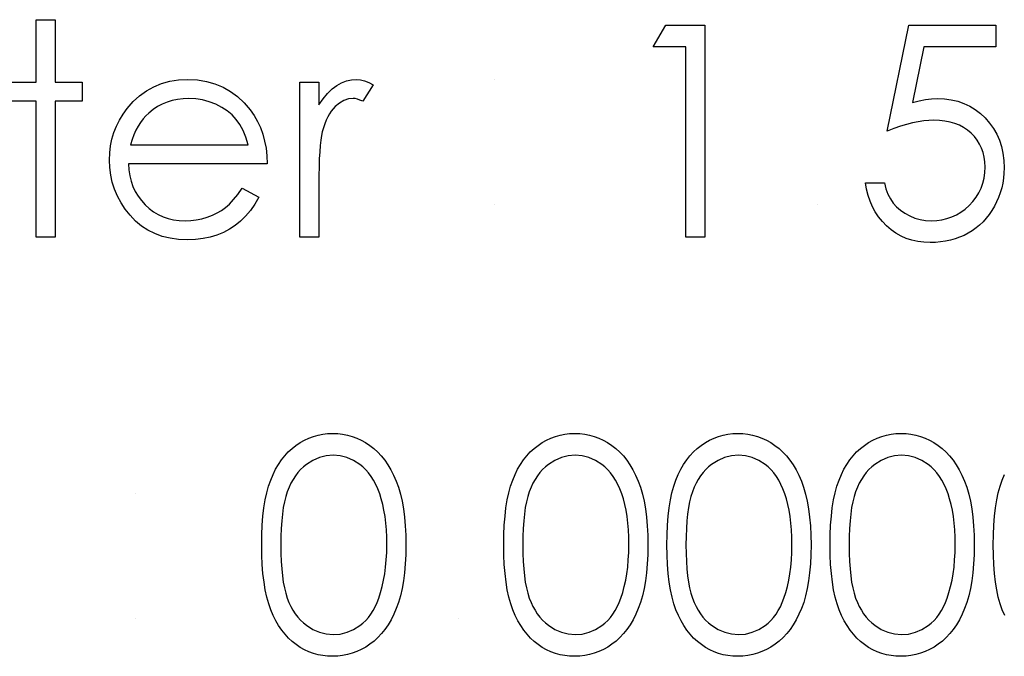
# Model space of a CAD drawing. Header units: inches. Extents: x 220 to 877, y 4 to 174.
# Tile 168 of 256: x 261.053 to 261.693, y 155.786 to 156.2. Entities that reach past the tile are written whole.
import ezdxf

# ---------------------------------------------------------------- set-up
doc = ezdxf.new("R2010")
doc.units = ezdxf.units.IN
doc.header["$LTSCALE"] = 0.5
doc.header["$MEASUREMENT"] = 0
doc.layers.add('SID-M-D', color=42, linetype='Continuous')

msp = doc.modelspace()

# ---------------------------------------------------------------- linework, layer by layer
at = {"layer": 'SID-M-D', "linetype": 'Continuous'}
for p, q in [((261.06351, 156.20007), (261.07588, 156.20007)), ((261.06351, 156.15943), (261.06351, 156.20007)), ((261.07588, 156.20007), (261.07588, 156.15943)), ((261.46453, 156.1824), (261.47262, 156.19653)), ((261.47262, 156.19653), (261.4981, 156.19653)), ((261.4981, 156.19653), (261.4981, 156.05874)), ((261.61646, 156.12764), (261.63059, 156.19653)), ((261.63059, 156.19653), (261.68712, 156.19653)), ((261.68712, 156.19653), (261.68712, 156.1824)), ((261.48573, 156.1824), (261.46453, 156.1824)), ((261.48573, 156.05874), (261.48573, 156.1824)), ((261.64025, 156.1824), (261.63283, 156.14616)), ((261.68712, 156.1824), (261.64025, 156.1824)), ((261.04584, 156.15943), (261.06351, 156.15943)), ((261.07588, 156.15943), (261.09354, 156.15943)), ((261.09354, 156.15943), (261.09354, 156.14707)), ((261.14, 156.15651), (261.14508, 156.15855)), ((261.14508, 156.15855), (261.15046, 156.16004)), ((261.15046, 156.16004), (261.15615, 156.1609)), ((261.15615, 156.1609), (261.16216, 156.1612)), ((261.16216, 156.1612), (261.16835, 156.1609)), ((261.16835, 156.1609), (261.17423, 156.15996)), ((261.17423, 156.15996), (261.17977, 156.15841)), ((261.17977, 156.15841), (261.18499, 156.15626)), ((261.23487, 156.15943), (261.24724, 156.15943)), ((261.23487, 156.05874), (261.23487, 156.15943)), ((261.24724, 156.15943), (261.24724, 156.14461)), ((261.25894, 156.15728), (261.26206, 156.15899)), ((261.26206, 156.15899), (261.26526, 156.16024)), ((261.26526, 156.16024), (261.26849, 156.16095)), ((261.26849, 156.16095), (261.2718, 156.1612)), ((261.2718, 156.1612), (261.27437, 156.16098)), ((261.27437, 156.16098), (261.27702, 156.16035)), ((261.28257, 156.15775), (261.27578, 156.14704)), ((261.27702, 156.16035), (261.27975, 156.15927)), ((261.27975, 156.15927), (261.28257, 156.15775)), ((261.36118, 156.1612), (261.36118, 156.1612)), ((261.13078, 156.15066), (261.13522, 156.15386)), ((261.13522, 156.15386), (261.14, 156.15651)), ((261.18499, 156.15626), (261.18991, 156.15347)), ((261.18991, 156.15347), (261.19449, 156.15005)), ((261.25005, 156.1487), (261.25295, 156.15218)), ((261.25295, 156.15218), (261.2559, 156.15502)), ((261.2559, 156.15502), (261.25894, 156.15728)), ((261.06351, 156.14707), (261.04584, 156.14707)), ((261.06351, 156.05874), (261.06351, 156.14707)), ((261.09354, 156.14707), (261.07588, 156.14707)), ((261.07588, 156.14707), (261.07588, 156.05874)), ((261.1228, 156.14243), (261.12664, 156.14682)), ((261.12664, 156.14682), (261.13078, 156.15066)), ((261.14557, 156.14514), (261.14254, 156.14354)), ((261.14878, 156.14649), (261.14557, 156.14514)), ((261.15206, 156.14751), (261.14878, 156.14649)), ((261.15551, 156.14826), (261.15206, 156.14751)), ((261.1591, 156.1487), (261.15551, 156.14826)), ((261.1628, 156.14884), (261.1591, 156.1487)), ((261.16733, 156.14861), (261.1628, 156.14884)), ((261.17174, 156.1479), (261.16733, 156.14861)), ((261.17608, 156.14674), (261.17174, 156.1479)), ((261.18027, 156.14508), (261.17608, 156.14674)), ((261.18422, 156.14307), (261.18027, 156.14508)), ((261.19449, 156.15005), (261.19877, 156.14602)), ((261.19877, 156.14602), (261.20271, 156.14138)), ((261.24724, 156.14461), (261.25005, 156.1487)), ((261.26074, 156.14585), (261.25792, 156.14354)), ((261.26358, 156.14751), (261.26074, 156.14585)), ((261.2665, 156.1485), (261.26358, 156.14751)), ((261.26946, 156.14884), (261.2665, 156.1485)), ((261.27081, 156.14872), (261.26946, 156.14884)), ((261.27233, 156.14839), (261.27081, 156.14872)), ((261.27398, 156.14781), (261.27233, 156.14839)), ((261.27578, 156.14704), (261.27398, 156.14781)), ((261.63283, 156.14616), (261.63722, 156.14732)), ((261.63722, 156.14732), (261.64138, 156.14817)), ((261.64138, 156.14817), (261.64533, 156.14867)), ((261.64533, 156.14867), (261.64906, 156.14884)), ((261.64906, 156.14884), (261.65367, 156.14864)), ((261.65367, 156.14864), (261.65808, 156.14803)), ((261.65808, 156.14803), (261.66228, 156.14704)), ((261.66228, 156.14704), (261.66628, 156.14566)), ((261.66628, 156.14566), (261.67006, 156.14389)), ((261.11772, 156.13479), (261.1201, 156.13868)), ((261.1201, 156.13868), (261.1228, 156.14243)), ((261.13685, 156.13939), (261.13492, 156.13757)), ((261.13964, 156.1416), (261.13685, 156.13939)), ((261.14254, 156.14354), (261.13964, 156.1416)), ((261.18775, 156.14075), (261.18422, 156.14307)), ((261.1909, 156.13813), (261.18775, 156.14075)), ((261.20271, 156.14138), (261.20525, 156.13777)), ((261.25414, 156.13876), (261.25303, 156.1368)), ((261.2553, 156.14053), (261.25414, 156.13876)), ((261.25657, 156.14213), (261.2553, 156.14053)), ((261.25792, 156.14354), (261.25657, 156.14213)), ((261.67006, 156.14389), (261.67362, 156.14171)), ((261.67362, 156.14171), (261.67699, 156.13915)), ((261.67699, 156.13915), (261.68017, 156.13617)), ((261.11574, 156.13078), (261.11772, 156.13479)), ((261.13144, 156.13329), (261.1299, 156.13084)), ((261.13313, 156.13553), (261.13144, 156.13329)), ((261.13492, 156.13757), (261.13313, 156.13553)), ((261.1936, 156.1352), (261.1909, 156.13813)), ((261.19598, 156.13189), (261.1936, 156.1352)), ((261.20525, 156.13777), (261.20743, 156.13396)), ((261.20743, 156.13396), (261.20931, 156.1299)), ((261.25107, 156.13233), (261.25022, 156.12982)), ((261.25201, 156.13465), (261.25107, 156.13233)), ((261.25303, 156.1368), (261.25201, 156.13465)), ((261.63296, 156.13294), (261.6291, 156.13194)), ((261.63669, 156.13371), (261.63296, 156.13294)), ((261.64022, 156.13426), (261.63669, 156.13371)), ((261.64362, 156.13459), (261.64022, 156.13426)), ((261.64682, 156.1347), (261.64362, 156.13459)), ((261.65052, 156.13456), (261.64682, 156.1347)), ((261.654, 156.13418), (261.65052, 156.13456)), ((261.65731, 156.13352), (261.654, 156.13418)), ((261.66043, 156.1326), (261.65731, 156.13352)), ((261.66336, 156.13139), (261.66043, 156.1326)), ((261.68017, 156.13617), (261.68304, 156.13288)), ((261.68304, 156.13288), (261.68552, 156.1294)), ((261.11284, 156.12236), (261.11411, 156.12664)), ((261.11411, 156.12664), (261.11574, 156.13078)), ((261.12846, 156.12813), (261.12714, 156.12523)), ((261.1299, 156.13084), (261.12846, 156.12813)), ((261.19805, 156.12805), (261.19598, 156.13189)), ((261.19984, 156.12369), (261.19805, 156.12805)), ((261.20931, 156.1299), (261.21083, 156.12565)), ((261.21083, 156.12565), (261.21204, 156.12118)), ((261.24945, 156.12714), (261.24892, 156.12474)), ((261.25022, 156.12982), (261.24945, 156.12714)), ((261.62085, 156.12929), (261.61646, 156.12764)), ((261.62504, 156.13073), (261.62085, 156.12929)), ((261.6291, 156.13194), (261.62504, 156.13073)), ((261.66609, 156.12995), (261.66336, 156.13139)), ((261.66866, 156.12824), (261.66609, 156.12995)), ((261.671, 156.12626), (261.66866, 156.12824)), ((261.67313, 156.12408), (261.671, 156.12626)), ((261.68552, 156.1294), (261.68765, 156.12568)), ((261.68765, 156.12568), (261.68936, 156.12176)), ((261.11193, 156.11797), (261.11284, 156.12236)), ((261.12595, 156.12214), (261.12487, 156.1188)), ((261.12714, 156.12523), (261.12595, 156.12214)), ((261.2013, 156.1188), (261.19984, 156.12369)), ((261.21204, 156.12118), (261.21293, 156.11648)), ((261.24848, 156.12178), (261.24809, 156.11828)), ((261.24892, 156.12474), (261.24848, 156.12178)), ((261.67498, 156.12173), (261.67313, 156.12408)), ((261.67652, 156.11922), (261.67498, 156.12173)), ((261.68936, 156.12176), (261.69071, 156.11759)), ((261.11121, 156.10881), (261.1114, 156.11345)), ((261.1114, 156.11345), (261.11193, 156.11797)), ((261.12487, 156.1188), (261.20131, 156.1188)), ((261.21293, 156.11648), (261.21345, 156.11157)), ((261.24779, 156.11422), (261.24754, 156.10964)), ((261.24809, 156.11828), (261.24779, 156.11422)), ((261.67779, 156.11654), (261.67652, 156.11922)), ((261.67879, 156.11372), (261.67779, 156.11654)), ((261.6795, 156.11074), (261.67879, 156.11372)), ((261.69071, 156.11759), (261.69165, 156.1132)), ((261.69165, 156.1132), (261.69223, 156.10859)), ((261.11143, 156.10387), (261.11121, 156.10881)), ((261.21345, 156.11157), (261.21367, 156.10644)), ((261.24754, 156.10964), (261.24738, 156.1045)), ((261.67992, 156.1076), (261.6795, 156.11074)), ((261.68006, 156.10428), (261.67992, 156.1076)), ((261.69223, 156.10859), (261.69242, 156.10376)), ((261.11204, 156.09904), (261.11143, 156.10387)), ((261.21367, 156.10644), (261.12357, 156.10644)), ((261.12357, 156.10644), (261.12382, 156.10246)), ((261.12382, 156.10246), (261.12438, 156.09865)), ((261.24738, 156.1045), (261.24726, 156.09882)), ((261.67942, 156.09711), (261.67989, 156.10061)), ((261.67989, 156.10061), (261.68006, 156.10428)), ((261.69231, 156.10039), (261.69204, 156.09708)), ((261.69242, 156.10376), (261.69231, 156.10039)), ((261.11309, 156.09437), (261.11204, 156.09904)), ((261.11458, 156.08982), (261.11309, 156.09437)), ((261.12438, 156.09865), (261.12526, 156.09504)), ((261.12526, 156.09504), (261.12647, 156.09161)), ((261.24726, 156.09882), (261.24724, 156.09258)), ((261.60304, 156.08987), (261.60233, 156.09407)), ((261.60233, 156.09407), (261.61469, 156.09407)), ((261.61469, 156.09407), (261.61568, 156.09015)), ((261.67749, 156.09056), (261.67862, 156.09377)), ((261.67862, 156.09377), (261.67942, 156.09711)), ((261.69154, 156.09385), (261.69085, 156.09068)), ((261.69204, 156.09708), (261.69154, 156.09385)), ((261.11645, 156.08538), (261.11458, 156.08982)), ((261.12647, 156.09161), (261.12796, 156.08838)), ((261.12796, 156.08838), (261.12979, 156.08532)), ((261.19457, 156.08648), (261.19739, 156.09054)), ((261.19738, 156.09054), (261.20837, 156.08477)), ((261.24724, 156.09258), (261.24724, 156.05874)), ((261.60404, 156.08587), (261.60304, 156.08987)), ((261.61568, 156.09015), (261.61695, 156.08665)), ((261.67426, 156.08463), (261.67603, 156.08753)), ((261.67603, 156.08753), (261.67749, 156.09056)), ((261.68997, 156.08758), (261.68889, 156.08457)), ((261.69085, 156.09068), (261.68997, 156.08758)), ((261.11874, 156.08107), (261.11645, 156.08538)), ((261.12148, 156.0769), (261.11874, 156.08107)), ((261.12979, 156.08532), (261.13194, 156.08245)), ((261.13194, 156.08245), (261.1344, 156.07974)), ((261.18922, 156.08019), (261.19184, 156.08306)), ((261.19184, 156.08306), (261.19457, 156.08648)), ((261.20837, 156.08477), (261.20567, 156.08016)), ((261.60531, 156.08206), (261.60404, 156.08587)), ((261.60688, 156.07847), (261.60531, 156.08206)), ((261.61695, 156.08665), (261.61853, 156.0835)), ((261.61853, 156.0835), (261.62038, 156.08074)), ((261.66976, 156.07933), (261.67216, 156.0819)), ((261.67216, 156.0819), (261.67426, 156.08463)), ((261.68759, 156.08162), (261.68613, 156.07872)), ((261.68889, 156.08457), (261.68759, 156.08162)), ((261.12462, 156.07287), (261.12148, 156.0769)), ((261.1344, 156.07974), (261.1371, 156.07732)), ((261.1371, 156.07732), (261.13994, 156.07519)), ((261.13994, 156.07519), (261.14295, 156.0734)), ((261.18127, 156.07444), (261.18411, 156.0761)), ((261.18411, 156.0761), (261.1867, 156.07795)), ((261.1867, 156.07795), (261.18922, 156.08019)), ((261.20277, 156.07602), (261.19968, 156.07232)), ((261.20567, 156.08016), (261.20277, 156.07602)), ((261.36118, 156.07994), (261.36118, 156.07994)), ((261.57141, 156.07994), (261.57141, 156.07994)), ((261.60876, 156.07505), (261.60688, 156.07847)), ((261.61091, 156.07185), (261.60876, 156.07505)), ((261.62038, 156.08074), (261.62256, 156.07831)), ((261.62256, 156.07831), (261.62507, 156.07613)), ((261.62507, 156.07613), (261.62791, 156.07417)), ((261.66145, 156.07323), (261.66435, 156.07497)), ((261.66435, 156.07497), (261.66711, 156.07698)), ((261.66711, 156.07698), (261.66976, 156.07933)), ((261.6845, 156.07596), (261.68271, 156.07337)), ((261.68613, 156.07872), (261.6845, 156.07596)), ((261.12813, 156.06914), (261.12462, 156.07287)), ((261.13199, 156.06592), (261.12813, 156.06914)), ((261.14295, 156.0734), (261.14613, 156.07193)), ((261.14613, 156.07193), (261.14944, 156.0708)), ((261.14944, 156.0708), (261.15292, 156.07)), ((261.15292, 156.07), (261.15653, 156.0695)), ((261.15653, 156.0695), (261.16031, 156.06934)), ((261.16031, 156.06934), (261.16401, 156.06948)), ((261.16401, 156.06948), (261.16763, 156.06992)), ((261.16763, 156.06992), (261.17122, 156.07066)), ((261.17122, 156.07066), (261.17475, 156.07168)), ((261.17475, 156.07168), (261.17815, 156.07295)), ((261.17815, 156.07295), (261.18127, 156.07444)), ((261.19636, 156.06912), (261.19286, 156.06633)), ((261.19968, 156.07232), (261.19636, 156.06912)), ((261.61334, 156.06884), (261.61091, 156.07185)), ((261.61607, 156.06603), (261.61334, 156.06884)), ((261.62791, 156.07417), (261.63109, 156.07248)), ((261.63109, 156.07248), (261.63446, 156.0711)), ((261.63446, 156.0711), (261.63793, 156.07014)), ((261.63793, 156.07014), (261.64147, 156.06953)), ((261.64147, 156.06953), (261.64508, 156.06934)), ((261.64508, 156.06934), (261.64862, 156.0695)), ((261.64862, 156.0695), (261.65201, 156.06997)), ((261.65201, 156.06997), (261.6553, 156.07075)), ((261.6553, 156.07075), (261.65844, 156.07185)), ((261.65844, 156.07185), (261.66145, 156.07323)), ((261.67876, 156.06868), (261.67655, 156.06658)), ((261.6808, 156.07094), (261.67876, 156.06868)), ((261.68271, 156.07337), (261.6808, 156.07094)), ((261.13616, 156.06318), (261.13199, 156.06592)), ((261.14063, 156.06095), (261.13616, 156.06318)), ((261.18521, 156.0618), (261.18107, 156.06006)), ((261.18916, 156.0639), (261.18521, 156.0618)), ((261.19286, 156.06633), (261.18916, 156.0639)), ((261.61902, 156.06349), (261.61607, 156.06603)), ((261.62217, 156.06131), (261.61902, 156.06349)), ((261.67175, 156.06288), (261.66912, 156.06128)), ((261.6742, 156.06465), (261.67175, 156.06288)), ((261.67655, 156.06658), (261.6742, 156.06465)), ((261.07588, 156.05874), (261.06351, 156.05874)), ((261.14546, 156.05921), (261.14063, 156.06095)), ((261.1506, 156.05797), (261.14546, 156.05921)), ((261.15606, 156.05722), (261.1506, 156.05797)), ((261.16186, 156.05697), (261.15606, 156.05722)), ((261.16708, 156.05716), (261.16186, 156.05697)), ((261.17202, 156.05774), (261.16708, 156.05716)), ((261.17668, 156.05871), (261.17202, 156.05774)), ((261.18107, 156.06006), (261.17668, 156.05871)), ((261.24724, 156.05874), (261.23487, 156.05874)), ((261.4981, 156.05874), (261.48573, 156.05874)), ((261.62546, 156.05943), (261.62217, 156.06131)), ((261.62891, 156.05791), (261.62546, 156.05943)), ((261.63252, 156.05672), (261.62891, 156.05791)), ((261.6363, 156.0559), (261.63252, 156.05672)), ((261.64025, 156.05537), (261.6363, 156.0559)), ((261.64436, 156.05521), (261.64025, 156.05537)), ((261.64782, 156.05529), (261.64436, 156.05521)), ((261.65118, 156.05559), (261.64782, 156.05529)), ((261.65444, 156.05606), (261.65118, 156.05559)), ((261.65759, 156.05672), (261.65444, 156.05606)), ((261.66062, 156.05758), (261.65759, 156.05672)), ((261.66355, 156.05863), (261.66062, 156.05758)), ((261.66639, 156.05984), (261.66355, 156.05863)), ((261.66912, 156.06128), (261.66639, 156.05984)), ((261.23791, 155.9267), (261.24075, 155.92803)), ((261.24075, 155.92803), (261.2437, 155.92911)), ((261.2437, 155.92911), (261.24671, 155.92996)), ((261.24671, 155.92996), (261.2498, 155.93057)), ((261.2498, 155.93057), (261.25295, 155.93093)), ((261.25295, 155.93093), (261.25621, 155.93104)), ((261.25621, 155.93104), (261.25949, 155.93093)), ((261.25949, 155.93093), (261.26272, 155.93057)), ((261.26272, 155.93057), (261.26584, 155.92996)), ((261.26584, 155.92996), (261.26891, 155.92911)), ((261.26891, 155.92911), (261.27189, 155.92803)), ((261.27189, 155.92803), (261.27479, 155.9267)), ((261.39514, 155.9267), (261.39798, 155.92803)), ((261.39798, 155.92803), (261.40093, 155.92911)), ((261.40093, 155.92911), (261.40394, 155.92996)), ((261.40394, 155.92996), (261.40703, 155.93057)), ((261.40703, 155.93057), (261.41018, 155.93093)), ((261.41018, 155.93093), (261.41344, 155.93104)), ((261.41344, 155.93104), (261.41672, 155.93093)), ((261.41672, 155.93093), (261.41995, 155.93057)), ((261.41995, 155.93057), (261.42307, 155.92996)), ((261.42307, 155.92996), (261.42613, 155.92911)), ((261.42613, 155.92911), (261.42911, 155.92803)), ((261.42911, 155.92803), (261.43201, 155.9267)), ((261.50113, 155.9267), (261.50397, 155.92803)), ((261.50397, 155.92803), (261.50693, 155.92911)), ((261.50693, 155.92911), (261.50994, 155.92996)), ((261.50994, 155.92996), (261.51303, 155.93057)), ((261.51303, 155.93057), (261.51618, 155.93093)), ((261.51618, 155.93093), (261.51943, 155.93104)), ((261.51943, 155.93104), (261.52272, 155.93093)), ((261.52272, 155.93093), (261.52595, 155.93057)), ((261.52595, 155.93057), (261.52907, 155.92996)), ((261.52907, 155.92996), (261.53213, 155.92911)), ((261.53213, 155.92911), (261.53511, 155.92803)), ((261.53511, 155.92803), (261.53801, 155.9267)), ((261.60713, 155.9267), (261.60997, 155.92803)), ((261.60997, 155.92803), (261.61292, 155.92911)), ((261.61292, 155.92911), (261.61593, 155.92996)), ((261.61593, 155.92996), (261.61902, 155.93057)), ((261.61902, 155.93057), (261.62217, 155.93093)), ((261.62217, 155.93093), (261.62543, 155.93104)), ((261.62543, 155.93104), (261.62871, 155.93093)), ((261.62871, 155.93093), (261.63194, 155.93057)), ((261.63194, 155.93057), (261.63506, 155.92996)), ((261.63506, 155.92996), (261.63813, 155.92911)), ((261.63813, 155.92911), (261.64111, 155.92803)), ((261.64111, 155.92803), (261.64401, 155.9267)), ((261.22739, 155.91906), (261.22982, 155.92129)), ((261.22982, 155.92129), (261.23241, 155.92334)), ((261.23241, 155.92334), (261.23512, 155.92513)), ((261.23512, 155.92513), (261.23791, 155.9267)), ((261.27479, 155.9267), (261.27763, 155.92513)), ((261.27763, 155.92513), (261.28036, 155.92331)), ((261.28036, 155.92331), (261.28298, 155.92127)), ((261.28298, 155.92127), (261.2855, 155.91895)), ((261.38462, 155.91906), (261.38705, 155.92129)), ((261.38705, 155.92129), (261.38964, 155.92334)), ((261.38964, 155.92334), (261.39235, 155.92513)), ((261.39235, 155.92513), (261.39514, 155.9267)), ((261.43201, 155.9267), (261.43486, 155.92513)), ((261.43486, 155.92513), (261.43759, 155.92331)), ((261.43759, 155.92331), (261.44021, 155.92127)), ((261.44021, 155.92127), (261.44272, 155.91895)), ((261.49061, 155.91906), (261.49304, 155.92129)), ((261.49304, 155.92129), (261.49564, 155.92334)), ((261.49564, 155.92334), (261.49834, 155.92513)), ((261.49834, 155.92513), (261.50113, 155.9267)), ((261.53801, 155.9267), (261.54085, 155.92513)), ((261.54085, 155.92513), (261.54359, 155.92331)), ((261.54359, 155.92331), (261.54621, 155.92127)), ((261.54621, 155.92127), (261.54872, 155.91895)), ((261.59661, 155.91906), (261.59904, 155.92129)), ((261.59904, 155.92129), (261.60163, 155.92334)), ((261.60163, 155.92334), (261.60434, 155.92513)), ((261.60434, 155.92513), (261.60713, 155.9267)), ((261.64401, 155.9267), (261.64685, 155.92513)), ((261.64685, 155.92513), (261.64958, 155.92331)), ((261.64958, 155.92331), (261.6522, 155.92127)), ((261.6522, 155.92127), (261.65472, 155.91895)), ((261.223, 155.91387), (261.22513, 155.91657)), ((261.22513, 155.91657), (261.22739, 155.91906)), ((261.24762, 155.91541), (261.24335, 155.91351)), ((261.25207, 155.91652), (261.24762, 155.91541)), ((261.25662, 155.9169), (261.25207, 155.91652)), ((261.26112, 155.91652), (261.25662, 155.9169)), ((261.26551, 155.91541), (261.26112, 155.91652)), ((261.26976, 155.91351), (261.26551, 155.91541)), ((261.2855, 155.91895), (261.28784, 155.91641)), ((261.28784, 155.91641), (261.29005, 155.91365)), ((261.38023, 155.91387), (261.38235, 155.91657)), ((261.38235, 155.91657), (261.38462, 155.91906)), ((261.40485, 155.91541), (261.40057, 155.91351)), ((261.4093, 155.91652), (261.40485, 155.91541)), ((261.41385, 155.9169), (261.4093, 155.91652)), ((261.41835, 155.91652), (261.41385, 155.9169)), ((261.42274, 155.91541), (261.41835, 155.91652)), ((261.42699, 155.91351), (261.42274, 155.91541)), ((261.44272, 155.91895), (261.44507, 155.91641)), ((261.44507, 155.91641), (261.44728, 155.91365)), ((261.48623, 155.91387), (261.48835, 155.91657)), ((261.48835, 155.91657), (261.49061, 155.91906)), ((261.51085, 155.91541), (261.50657, 155.91351)), ((261.51529, 155.91652), (261.51085, 155.91541)), ((261.51985, 155.9169), (261.51529, 155.91652)), ((261.52435, 155.91652), (261.51985, 155.9169)), ((261.52873, 155.91541), (261.52435, 155.91652)), ((261.53299, 155.91351), (261.52873, 155.91541)), ((261.54872, 155.91895), (261.55107, 155.91641)), ((261.55107, 155.91641), (261.55327, 155.91365)), ((261.59222, 155.91387), (261.59435, 155.91657)), ((261.59435, 155.91657), (261.59661, 155.91906)), ((261.61684, 155.91541), (261.61257, 155.91351)), ((261.62129, 155.91652), (261.61684, 155.91541)), ((261.62584, 155.9169), (261.62129, 155.91652)), ((261.63034, 155.91652), (261.62584, 155.9169)), ((261.63473, 155.91541), (261.63034, 155.91652)), ((261.63898, 155.91351), (261.63473, 155.91541)), ((261.65472, 155.91895), (261.65706, 155.91641)), ((261.65706, 155.91641), (261.65927, 155.91365)), ((261.21916, 155.90777), (261.22101, 155.91092)), ((261.22101, 155.91092), (261.223, 155.91387)), ((261.23719, 155.90931), (261.23534, 155.90755)), ((261.23918, 155.91089), (261.23719, 155.90931)), ((261.24335, 155.91351), (261.23918, 155.91089)), ((261.27393, 155.91089), (261.26976, 155.91351)), ((261.27592, 155.90929), (261.27393, 155.91089)), ((261.27779, 155.90746), (261.27592, 155.90929)), ((261.29005, 155.91365), (261.29212, 155.91061)), ((261.29212, 155.91061), (261.29405, 155.90735)), ((261.37639, 155.90777), (261.37824, 155.91092)), ((261.37824, 155.91092), (261.38023, 155.91387)), ((261.39442, 155.90931), (261.39257, 155.90755)), ((261.39641, 155.91089), (261.39442, 155.90931)), ((261.40057, 155.91351), (261.39641, 155.91089)), ((261.43116, 155.91089), (261.42699, 155.91351)), ((261.43314, 155.90929), (261.43116, 155.91089)), ((261.43502, 155.90746), (261.43314, 155.90929)), ((261.44728, 155.91365), (261.44935, 155.91061)), ((261.44935, 155.91061), (261.45128, 155.90735)), ((261.48239, 155.90777), (261.48424, 155.91092)), ((261.48424, 155.91092), (261.48623, 155.91387)), ((261.50041, 155.90931), (261.49856, 155.90755)), ((261.5024, 155.91089), (261.50041, 155.90931)), ((261.50657, 155.91351), (261.5024, 155.91089)), ((261.53715, 155.91089), (261.53299, 155.91351)), ((261.53914, 155.90929), (261.53715, 155.91089)), ((261.54102, 155.90746), (261.53914, 155.90929)), ((261.55327, 155.91365), (261.55534, 155.91061)), ((261.55534, 155.91061), (261.55728, 155.90735)), ((261.58839, 155.90777), (261.59023, 155.91092)), ((261.59023, 155.91092), (261.59222, 155.91387)), ((261.60641, 155.90931), (261.60456, 155.90755)), ((261.6084, 155.91089), (261.60641, 155.90931)), ((261.61257, 155.91351), (261.6084, 155.91089)), ((261.64315, 155.91089), (261.63898, 155.91351)), ((261.64514, 155.90929), (261.64315, 155.91089)), ((261.64701, 155.90746), (261.64514, 155.90929)), ((261.65927, 155.91365), (261.66134, 155.91061)), ((261.66134, 155.91061), (261.66327, 155.90735)), ((261.21596, 155.90076), (261.21748, 155.90437)), ((261.21748, 155.90437), (261.21916, 155.90777)), ((261.232, 155.90346), (261.23051, 155.90117)), ((261.2336, 155.90559), (261.232, 155.90346)), ((261.23534, 155.90755), (261.2336, 155.90559)), ((261.27959, 155.90542), (261.27779, 155.90746)), ((261.28124, 155.90316), (261.27959, 155.90542)), ((261.28279, 155.90067), (261.28124, 155.90316)), ((261.29405, 155.90735), (261.29582, 155.90385)), ((261.29582, 155.90385), (261.29748, 155.90009)), ((261.37319, 155.90076), (261.37471, 155.90437)), ((261.37471, 155.90437), (261.37639, 155.90777)), ((261.38923, 155.90346), (261.38774, 155.90117)), ((261.39083, 155.90559), (261.38923, 155.90346)), ((261.39257, 155.90755), (261.39083, 155.90559)), ((261.43682, 155.90542), (261.43502, 155.90746)), ((261.43847, 155.90316), (261.43682, 155.90542)), ((261.44002, 155.90067), (261.43847, 155.90316)), ((261.45128, 155.90735), (261.45305, 155.90385)), ((261.45305, 155.90385), (261.4547, 155.90009)), ((261.47919, 155.90076), (261.48071, 155.90437)), ((261.48071, 155.90437), (261.48239, 155.90777)), ((261.49522, 155.90346), (261.49373, 155.90117)), ((261.49683, 155.90559), (261.49522, 155.90346)), ((261.49856, 155.90755), (261.49683, 155.90559)), ((261.54281, 155.90542), (261.54102, 155.90746)), ((261.54447, 155.90316), (261.54281, 155.90542)), ((261.54601, 155.90067), (261.54447, 155.90316)), ((261.55728, 155.90735), (261.55904, 155.90385)), ((261.55904, 155.90385), (261.5607, 155.90009)), ((261.58518, 155.90076), (261.5867, 155.90437)), ((261.5867, 155.90437), (261.58839, 155.90777)), ((261.60122, 155.90346), (261.59973, 155.90117)), ((261.60282, 155.90559), (261.60122, 155.90346)), ((261.60456, 155.90755), (261.60282, 155.90559)), ((261.64881, 155.90542), (261.64701, 155.90746)), ((261.65047, 155.90316), (261.64881, 155.90542)), ((261.65201, 155.90067), (261.65047, 155.90316)), ((261.66327, 155.90735), (261.66504, 155.90385)), ((261.66504, 155.90385), (261.6667, 155.90009)), ((261.69118, 155.90076), (261.6927, 155.90437)), ((261.21342, 155.89253), (261.21461, 155.89684)), ((261.21461, 155.89684), (261.21596, 155.90076)), ((261.22789, 155.89604), (261.22676, 155.89319)), ((261.22913, 155.89869), (261.22789, 155.89604)), ((261.23051, 155.90117), (261.22913, 155.89869)), ((261.28423, 155.89797), (261.28279, 155.90067)), ((261.28555, 155.89507), (261.28423, 155.89797)), ((261.29748, 155.90009), (261.29894, 155.89606)), ((261.29894, 155.89606), (261.30024, 155.8917)), ((261.37065, 155.89253), (261.37184, 155.89684)), ((261.37184, 155.89684), (261.37319, 155.90076)), ((261.38512, 155.89604), (261.38398, 155.89319)), ((261.38636, 155.89869), (261.38512, 155.89604)), ((261.38774, 155.90117), (261.38636, 155.89869)), ((261.44145, 155.89797), (261.44002, 155.90067)), ((261.44278, 155.89507), (261.44145, 155.89797)), ((261.4547, 155.90009), (261.45617, 155.89606)), ((261.45617, 155.89606), (261.45746, 155.8917)), ((261.47665, 155.89253), (261.47783, 155.89684)), ((261.47783, 155.89684), (261.47919, 155.90076)), ((261.49111, 155.89604), (261.48998, 155.89319)), ((261.49235, 155.89869), (261.49111, 155.89604)), ((261.49373, 155.90117), (261.49235, 155.89869)), ((261.54745, 155.89797), (261.54601, 155.90067)), ((261.54877, 155.89507), (261.54745, 155.89797)), ((261.5607, 155.90009), (261.56216, 155.89606)), ((261.56216, 155.89606), (261.56346, 155.8917)), ((261.58264, 155.89253), (261.58383, 155.89684)), ((261.58383, 155.89684), (261.58518, 155.90076)), ((261.59711, 155.89604), (261.59598, 155.89319)), ((261.59835, 155.89869), (261.59711, 155.89604)), ((261.59973, 155.90117), (261.59835, 155.89869)), ((261.65345, 155.89797), (261.65201, 155.90067)), ((261.65477, 155.89507), (261.65345, 155.89797)), ((261.6667, 155.90009), (261.66816, 155.89606)), ((261.66816, 155.89606), (261.66946, 155.8917)), ((261.68864, 155.89253), (261.68983, 155.89684)), ((261.68983, 155.89684), (261.69118, 155.90076)), ((261.2124, 155.88784), (261.21342, 155.89253)), ((261.22576, 155.8901), (261.22491, 155.88665)), ((261.22676, 155.89319), (261.22576, 155.8901)), ((261.28677, 155.89192), (261.28555, 155.89507)), ((261.28784, 155.88856), (261.28677, 155.89192)), ((261.30024, 155.8917), (261.30131, 155.88701)), ((261.36963, 155.88784), (261.37065, 155.89253)), ((261.38299, 155.8901), (261.38213, 155.88665)), ((261.38398, 155.89319), (261.38299, 155.8901)), ((261.44399, 155.89192), (261.44278, 155.89507)), ((261.44507, 155.88856), (261.44399, 155.89192)), ((261.45746, 155.8917), (261.45854, 155.88701)), ((261.47563, 155.88784), (261.47665, 155.89253)), ((261.48899, 155.8901), (261.48813, 155.88665)), ((261.48998, 155.89319), (261.48899, 155.8901)), ((261.54999, 155.89192), (261.54877, 155.89507)), ((261.55107, 155.88856), (261.54999, 155.89192)), ((261.56346, 155.8917), (261.56454, 155.88701)), ((261.58162, 155.88784), (261.58264, 155.89253)), ((261.59498, 155.8901), (261.59413, 155.88665)), ((261.59598, 155.89319), (261.59498, 155.8901)), ((261.65599, 155.89192), (261.65477, 155.89507)), ((261.65706, 155.88856), (261.65599, 155.89192)), ((261.66946, 155.8917), (261.67053, 155.88701)), ((261.68762, 155.88784), (261.68864, 155.89253)), ((261.21097, 155.87729), (261.2116, 155.88276)), ((261.2116, 155.88276), (261.2124, 155.88784)), ((261.22416, 155.88287), (261.22358, 155.8787)), ((261.22491, 155.88665), (261.22416, 155.88287)), ((261.28881, 155.88497), (261.28784, 155.88856)), ((261.28958, 155.88116), (261.28881, 155.88497)), ((261.30131, 155.88701), (261.3022, 155.88199)), ((261.36819, 155.87729), (261.36883, 155.88276)), ((261.36883, 155.88276), (261.36963, 155.88784)), ((261.38139, 155.88287), (261.38081, 155.8787)), ((261.38213, 155.88665), (261.38139, 155.88287)), ((261.44604, 155.88497), (261.44507, 155.88856)), ((261.44681, 155.88116), (261.44604, 155.88497)), ((261.45854, 155.88701), (261.45942, 155.88199)), ((261.47419, 155.87729), (261.47483, 155.88276)), ((261.47483, 155.88276), (261.47563, 155.88784)), ((261.48739, 155.88287), (261.48681, 155.8787)), ((261.48813, 155.88665), (261.48739, 155.88287)), ((261.55203, 155.88497), (261.55107, 155.88856)), ((261.5528, 155.88116), (261.55203, 155.88497)), ((261.56454, 155.88701), (261.56542, 155.88199)), ((261.58019, 155.87729), (261.58082, 155.88276)), ((261.58082, 155.88276), (261.58162, 155.88784)), ((261.59338, 155.88287), (261.5928, 155.8787)), ((261.59413, 155.88665), (261.59338, 155.88287)), ((261.65803, 155.88497), (261.65706, 155.88856)), ((261.6588, 155.88116), (261.65803, 155.88497)), ((261.67053, 155.88701), (261.67142, 155.88199)), ((261.68618, 155.87729), (261.68682, 155.88276)), ((261.68682, 155.88276), (261.68762, 155.88784)), ((261.2105, 155.87141), (261.21097, 155.87729)), ((261.22358, 155.8787), (261.22311, 155.8742)), ((261.29024, 155.8771), (261.28958, 155.88116)), ((261.29074, 155.87282), (261.29024, 155.8771)), ((261.3022, 155.88199), (261.30289, 155.87663)), ((261.30289, 155.87663), (261.30338, 155.87092)), ((261.36773, 155.87141), (261.36819, 155.87729)), ((261.38081, 155.8787), (261.38034, 155.8742)), ((261.44747, 155.8771), (261.44681, 155.88116)), ((261.44797, 155.87282), (261.44747, 155.8771)), ((261.45942, 155.88199), (261.46011, 155.87663)), ((261.46011, 155.87663), (261.46061, 155.87092)), ((261.47372, 155.87141), (261.47419, 155.87729)), ((261.48681, 155.8787), (261.48634, 155.8742)), ((261.55347, 155.8771), (261.5528, 155.88116)), ((261.55396, 155.87282), (261.55347, 155.8771)), ((261.56542, 155.88199), (261.56611, 155.87663)), ((261.56611, 155.87663), (261.56661, 155.87092)), ((261.57972, 155.87141), (261.58019, 155.87729)), ((261.5928, 155.8787), (261.59233, 155.8742)), ((261.65946, 155.8771), (261.6588, 155.88116)), ((261.65996, 155.87282), (261.65946, 155.8771)), ((261.67142, 155.88199), (261.67211, 155.87663)), ((261.67211, 155.87663), (261.6726, 155.87092)), ((261.68571, 155.87141), (261.68618, 155.87729)), ((261.21022, 155.86518), (261.2105, 155.87141)), ((261.22311, 155.8742), (261.22278, 155.86937)), ((261.29113, 155.86832), (261.29074, 155.87282)), ((261.30338, 155.87092), (261.30366, 155.8649)), ((261.36745, 155.86518), (261.36773, 155.87141)), ((261.38034, 155.8742), (261.38001, 155.86937)), ((261.44835, 155.86832), (261.44797, 155.87282)), ((261.46061, 155.87092), (261.46089, 155.8649)), ((261.47345, 155.86518), (261.47372, 155.87141)), ((261.48634, 155.8742), (261.48601, 155.86937)), ((261.55435, 155.86832), (261.55396, 155.87282)), ((261.56661, 155.87092), (261.56688, 155.8649)), ((261.57944, 155.86518), (261.57972, 155.87141)), ((261.59233, 155.8742), (261.592, 155.86937)), ((261.66035, 155.86832), (261.65996, 155.87282)), ((261.6726, 155.87092), (261.67288, 155.8649)), ((261.68544, 155.86518), (261.68571, 155.87141)), ((261.21014, 155.85855), (261.21022, 155.86518)), ((261.22256, 155.86416), (261.2225, 155.85861)), ((261.22278, 155.86937), (261.22256, 155.86416)), ((261.29132, 155.86358), (261.29113, 155.86832)), ((261.2914, 155.85861), (261.29132, 155.86358)), ((261.30366, 155.8649), (261.30377, 155.85855)), ((261.36737, 155.85855), (261.36745, 155.86518)), ((261.37979, 155.86416), (261.37973, 155.85861)), ((261.38001, 155.86937), (261.37979, 155.86416)), ((261.44855, 155.86358), (261.44835, 155.86832)), ((261.44863, 155.85861), (261.44855, 155.86358)), ((261.46089, 155.8649), (261.461, 155.85855)), ((261.47336, 155.85855), (261.47345, 155.86518)), ((261.48578, 155.86416), (261.48573, 155.85861)), ((261.48601, 155.86937), (261.48578, 155.86416)), ((261.55454, 155.86358), (261.55435, 155.86832)), ((261.55463, 155.85861), (261.55454, 155.86358)), ((261.56688, 155.8649), (261.56699, 155.85855)), ((261.57936, 155.85855), (261.57944, 155.86518)), ((261.59178, 155.86416), (261.59173, 155.85861)), ((261.592, 155.86937), (261.59178, 155.86416)), ((261.66054, 155.86358), (261.66035, 155.86832)), ((261.66062, 155.85861), (261.66054, 155.86358)), ((261.67288, 155.8649), (261.67299, 155.85855)), ((261.68535, 155.85855), (261.68544, 155.86518)), ((261.21022, 155.85198), (261.21014, 155.85855)), ((261.2225, 155.85861), (261.22256, 155.85309)), ((261.29132, 155.85364), (261.2914, 155.85861)), ((261.30377, 155.85855), (261.30366, 155.85223)), ((261.36745, 155.85198), (261.36737, 155.85855)), ((261.37973, 155.85861), (261.37979, 155.85309)), ((261.44855, 155.85364), (261.44863, 155.85861)), ((261.461, 155.85855), (261.46089, 155.85223)), ((261.47345, 155.85198), (261.47336, 155.85855)), ((261.48573, 155.85861), (261.48578, 155.85309)), ((261.55454, 155.85364), (261.55463, 155.85861)), ((261.56699, 155.85855), (261.56688, 155.85223)), ((261.57944, 155.85198), (261.57936, 155.85855)), ((261.59172, 155.85861), (261.59178, 155.85309)), ((261.66054, 155.85364), (261.66062, 155.85861)), ((261.67299, 155.85855), (261.67288, 155.85223)), ((261.68544, 155.85198), (261.68536, 155.85855)), ((261.2105, 155.84577), (261.21022, 155.85198)), ((261.22256, 155.85309), (261.22278, 155.8479)), ((261.29107, 155.84884), (261.29132, 155.85364)), ((261.30366, 155.85223), (261.30338, 155.84624)), ((261.36773, 155.84577), (261.36745, 155.85198)), ((261.37979, 155.85309), (261.38001, 155.8479)), ((261.4483, 155.84884), (261.44855, 155.85364)), ((261.46089, 155.85223), (261.46061, 155.84624)), ((261.47372, 155.84577), (261.47345, 155.85198)), ((261.48578, 155.85309), (261.48601, 155.8479)), ((261.5543, 155.84884), (261.55454, 155.85364)), ((261.56688, 155.85223), (261.56661, 155.84624)), ((261.57972, 155.84577), (261.57944, 155.85198)), ((261.59178, 155.85309), (261.592, 155.8479)), ((261.66029, 155.84884), (261.66054, 155.85364)), ((261.67288, 155.85223), (261.6726, 155.84624)), ((261.68571, 155.84577), (261.68544, 155.85198)), ((261.21097, 155.83992), (261.2105, 155.84577)), ((261.22278, 155.8479), (261.22311, 155.84304)), ((261.29011, 155.83981), (261.29066, 155.84423)), ((261.29066, 155.84423), (261.29107, 155.84884)), ((261.30338, 155.84624), (261.30289, 155.84055)), ((261.36819, 155.83992), (261.36773, 155.84577)), ((261.38001, 155.8479), (261.38034, 155.84304)), ((261.44733, 155.83981), (261.44789, 155.84423)), ((261.44789, 155.84423), (261.4483, 155.84884)), ((261.46061, 155.84624), (261.46011, 155.84055)), ((261.47419, 155.83992), (261.47372, 155.84577)), ((261.48601, 155.8479), (261.48634, 155.84304)), ((261.55333, 155.83981), (261.55388, 155.84423)), ((261.55388, 155.84423), (261.5543, 155.84884)), ((261.56661, 155.84624), (261.56611, 155.84055)), ((261.58019, 155.83992), (261.57972, 155.84577)), ((261.592, 155.8479), (261.59233, 155.84304)), ((261.65933, 155.83981), (261.65988, 155.84423)), ((261.65988, 155.84423), (261.66029, 155.84884)), ((261.6726, 155.84624), (261.67211, 155.84055)), ((261.68618, 155.83992), (261.68571, 155.84577)), ((261.21163, 155.83448), (261.21097, 155.83992)), ((261.22311, 155.84304), (261.22355, 155.83857)), ((261.22355, 155.83857), (261.22416, 155.83443)), ((261.28936, 155.83559), (261.29011, 155.83981)), ((261.30289, 155.84055), (261.30222, 155.83523)), ((261.36886, 155.83448), (261.36819, 155.83992)), ((261.38034, 155.84304), (261.38078, 155.83857)), ((261.38078, 155.83857), (261.38139, 155.83443)), ((261.44659, 155.83559), (261.44733, 155.83981)), ((261.46011, 155.84055), (261.45945, 155.83523)), ((261.47485, 155.83448), (261.47419, 155.83992)), ((261.48634, 155.84304), (261.48678, 155.83857)), ((261.48678, 155.83857), (261.48739, 155.83443)), ((261.55258, 155.83559), (261.55333, 155.83981)), ((261.56611, 155.84055), (261.56545, 155.83523)), ((261.58085, 155.83448), (261.58019, 155.83992)), ((261.59233, 155.84304), (261.59277, 155.83857)), ((261.59277, 155.83857), (261.59338, 155.83443)), ((261.65858, 155.83559), (261.65933, 155.83981)), ((261.67211, 155.84055), (261.67144, 155.83523)), ((261.68685, 155.83448), (261.68618, 155.83992)), ((261.21246, 155.8294), (261.21163, 155.83448)), ((261.22416, 155.83443), (261.22488, 155.83062)), ((261.2874, 155.82766), (261.28848, 155.83153)), ((261.28848, 155.83153), (261.28936, 155.83559)), ((261.30222, 155.83523), (261.30134, 155.83023)), ((261.36969, 155.8294), (261.36886, 155.83448)), ((261.38139, 155.83443), (261.38211, 155.83062)), ((261.44463, 155.82766), (261.4457, 155.83153)), ((261.4457, 155.83153), (261.44659, 155.83559)), ((261.45945, 155.83523), (261.45857, 155.83023)), ((261.47568, 155.8294), (261.47485, 155.83448)), ((261.48739, 155.83443), (261.4881, 155.83062)), ((261.55062, 155.82766), (261.5517, 155.83153)), ((261.5517, 155.83153), (261.55258, 155.83559)), ((261.56545, 155.83523), (261.56456, 155.83023)), ((261.58168, 155.8294), (261.58085, 155.83448)), ((261.59338, 155.83443), (261.5941, 155.83062)), ((261.65662, 155.82766), (261.6577, 155.83153)), ((261.6577, 155.83153), (261.65858, 155.83559)), ((261.67144, 155.83523), (261.67056, 155.83023)), ((261.68767, 155.8294), (261.68685, 155.83448)), ((261.21345, 155.82468), (261.21246, 155.8294)), ((261.22488, 155.83062), (261.22573, 155.82717)), ((261.22573, 155.82717), (261.22673, 155.82408)), ((261.28619, 155.82396), (261.2874, 155.82766)), ((261.30026, 155.82557), (261.29902, 155.8212)), ((261.30134, 155.83023), (261.30026, 155.82557)), ((261.37068, 155.82468), (261.36969, 155.8294)), ((261.38211, 155.83062), (261.38296, 155.82717)), ((261.38296, 155.82717), (261.38396, 155.82408)), ((261.44341, 155.82396), (261.44463, 155.82766)), ((261.45749, 155.82557), (261.45625, 155.8212)), ((261.45857, 155.83023), (261.45749, 155.82557)), ((261.47668, 155.82468), (261.47568, 155.8294)), ((261.4881, 155.83062), (261.48896, 155.82717)), ((261.48896, 155.82717), (261.48995, 155.82408)), ((261.54941, 155.82396), (261.55062, 155.82766)), ((261.56349, 155.82557), (261.56225, 155.8212)), ((261.56456, 155.83023), (261.56349, 155.82557)), ((261.58267, 155.82468), (261.58168, 155.8294)), ((261.5941, 155.83062), (261.59495, 155.82717)), ((261.59495, 155.82717), (261.59595, 155.82408)), ((261.65541, 155.82396), (261.65662, 155.82766)), ((261.66948, 155.82557), (261.66824, 155.8212)), ((261.67056, 155.83023), (261.66948, 155.82557)), ((261.68867, 155.82468), (261.68767, 155.8294)), ((261.21467, 155.82035), (261.21345, 155.82468)), ((261.21605, 155.8164), (261.21467, 155.82035)), ((261.22673, 155.82408), (261.22786, 155.82123)), ((261.22786, 155.82123), (261.2291, 155.81858)), ((261.28387, 155.81842), (261.28508, 155.82109)), ((261.28508, 155.82109), (261.28619, 155.82396)), ((261.29902, 155.8212), (261.29756, 155.8172)), ((261.37189, 155.82035), (261.37068, 155.82468)), ((261.37327, 155.8164), (261.37189, 155.82035)), ((261.38396, 155.82408), (261.38509, 155.82123)), ((261.38509, 155.82123), (261.38633, 155.81858)), ((261.44109, 155.81842), (261.44231, 155.82109)), ((261.44231, 155.82109), (261.44341, 155.82396)), ((261.45625, 155.8212), (261.45479, 155.8172)), ((261.47789, 155.82035), (261.47668, 155.82468)), ((261.47927, 155.8164), (261.47789, 155.82035)), ((261.48995, 155.82408), (261.49108, 155.82123)), ((261.49108, 155.82123), (261.49233, 155.81858)), ((261.54709, 155.81842), (261.54831, 155.82109)), ((261.54831, 155.82109), (261.54941, 155.82396)), ((261.56225, 155.8212), (261.56078, 155.8172)), ((261.58389, 155.82035), (261.58267, 155.82468)), ((261.58527, 155.8164), (261.58389, 155.82035)), ((261.59595, 155.82408), (261.59708, 155.82123)), ((261.59708, 155.82123), (261.59832, 155.81858)), ((261.65309, 155.81842), (261.6543, 155.82109)), ((261.6543, 155.82109), (261.65541, 155.82396)), ((261.66824, 155.8212), (261.66678, 155.8172)), ((261.68988, 155.82035), (261.68867, 155.82468)), ((261.69126, 155.8164), (261.68988, 155.82035)), ((261.21759, 155.81276), (261.21605, 155.8164)), ((261.2193, 155.80934), (261.21759, 155.81276)), ((261.2291, 155.81858), (261.23045, 155.8161)), ((261.23045, 155.8161), (261.23195, 155.81381)), ((261.23195, 155.81381), (261.23357, 155.81168)), ((261.27945, 155.81149), (261.28105, 155.81361)), ((261.28105, 155.81361), (261.28251, 155.8159)), ((261.28251, 155.8159), (261.28387, 155.81842)), ((261.29593, 155.81348), (261.29416, 155.81)), ((261.29756, 155.8172), (261.29593, 155.81348)), ((261.37482, 155.81276), (261.37327, 155.8164)), ((261.37653, 155.80934), (261.37482, 155.81276)), ((261.38633, 155.81858), (261.38768, 155.8161)), ((261.38768, 155.8161), (261.38917, 155.81381)), ((261.38917, 155.81381), (261.3908, 155.81168)), ((261.43668, 155.81149), (261.43828, 155.81361)), ((261.43828, 155.81361), (261.43974, 155.8159)), ((261.43974, 155.8159), (261.44109, 155.81842)), ((261.45316, 155.81348), (261.45139, 155.81)), ((261.45479, 155.8172), (261.45316, 155.81348)), ((261.48082, 155.81276), (261.47927, 155.8164)), ((261.48253, 155.80934), (261.48082, 155.81276)), ((261.49233, 155.81858), (261.49368, 155.8161)), ((261.49368, 155.8161), (261.49517, 155.81381)), ((261.49517, 155.81381), (261.4968, 155.81168)), ((261.54267, 155.81149), (261.54428, 155.81361)), ((261.54428, 155.81361), (261.54574, 155.8159)), ((261.54574, 155.8159), (261.54709, 155.81842)), ((261.55915, 155.81348), (261.55739, 155.81)), ((261.56078, 155.8172), (261.55915, 155.81348)), ((261.58681, 155.81276), (261.58527, 155.8164)), ((261.58852, 155.80934), (261.58681, 155.81276)), ((261.59832, 155.81858), (261.59968, 155.8161)), ((261.59968, 155.8161), (261.60117, 155.81381)), ((261.60117, 155.81381), (261.60279, 155.81168)), ((261.64867, 155.81149), (261.65027, 155.81361)), ((261.65027, 155.81361), (261.65173, 155.8159)), ((261.65173, 155.8159), (261.65309, 155.81842)), ((261.66515, 155.81348), (261.66338, 155.81)), ((261.66678, 155.8172), (261.66515, 155.81348)), ((261.69281, 155.81276), (261.69126, 155.8164)), ((261.22115, 155.80616), (261.2193, 155.80934)), ((261.22314, 155.80323), (261.22115, 155.80616)), ((261.23357, 155.81168), (261.23531, 155.80972)), ((261.23531, 155.80972), (261.23719, 155.80796)), ((261.23719, 155.80796), (261.23918, 155.80635)), ((261.23918, 155.80635), (261.24337, 155.8037)), ((261.26984, 155.80362), (261.27396, 155.80622)), ((261.27396, 155.80622), (261.27592, 155.80779)), ((261.27592, 155.80779), (261.27774, 155.80953)), ((261.27774, 155.80953), (261.27945, 155.81149)), ((261.29226, 155.80674), (261.29019, 155.8037)), ((261.29416, 155.81), (261.29226, 155.80674)), ((261.37838, 155.80616), (261.37653, 155.80934)), ((261.38037, 155.80323), (261.37838, 155.80616)), ((261.3908, 155.81168), (261.39254, 155.80972)), ((261.39254, 155.80972), (261.39442, 155.80796)), ((261.39442, 155.80796), (261.39641, 155.80635)), ((261.39641, 155.80635), (261.4006, 155.8037)), ((261.42707, 155.80362), (261.43119, 155.80622)), ((261.43119, 155.80622), (261.43314, 155.80779)), ((261.43314, 155.80779), (261.43497, 155.80953)), ((261.43497, 155.80953), (261.43668, 155.81149)), ((261.44949, 155.80674), (261.44742, 155.8037)), ((261.45139, 155.81), (261.44949, 155.80674)), ((261.48438, 155.80616), (261.48253, 155.80934)), ((261.48636, 155.80323), (261.48438, 155.80616)), ((261.4968, 155.81168), (261.49854, 155.80972)), ((261.49854, 155.80972), (261.50041, 155.80796)), ((261.50041, 155.80796), (261.5024, 155.80635)), ((261.5024, 155.80635), (261.5066, 155.8037)), ((261.53307, 155.80362), (261.53718, 155.80622)), ((261.53718, 155.80622), (261.53914, 155.80779)), ((261.53914, 155.80779), (261.54096, 155.80953)), ((261.54096, 155.80953), (261.54267, 155.81149)), ((261.55548, 155.80674), (261.55341, 155.8037)), ((261.55739, 155.81), (261.55548, 155.80674)), ((261.59037, 155.80616), (261.58852, 155.80934)), ((261.59236, 155.80323), (261.59037, 155.80616)), ((261.60279, 155.81168), (261.60453, 155.80972)), ((261.60453, 155.80972), (261.60641, 155.80796)), ((261.60641, 155.80796), (261.6084, 155.80635)), ((261.6084, 155.80635), (261.61259, 155.8037)), ((261.63906, 155.80362), (261.64318, 155.80622)), ((261.64318, 155.80622), (261.64514, 155.80779)), ((261.64514, 155.80779), (261.64696, 155.80953)), ((261.64696, 155.80953), (261.64867, 155.81149)), ((261.66148, 155.80674), (261.65941, 155.8037)), ((261.66338, 155.81), (261.66148, 155.80674)), ((261.22527, 155.8005), (261.22314, 155.80323)), ((261.22753, 155.79802), (261.22527, 155.8005)), ((261.24337, 155.8037), (261.24768, 155.80183)), ((261.24768, 155.80183), (261.2521, 155.8007)), ((261.2521, 155.8007), (261.25662, 155.80031)), ((261.25662, 155.80031), (261.26118, 155.80067)), ((261.26118, 155.80067), (261.26559, 155.8018)), ((261.26559, 155.8018), (261.26984, 155.80362)), ((261.28798, 155.80092), (261.28561, 155.79838)), ((261.29019, 155.8037), (261.28798, 155.80092)), ((261.38249, 155.8005), (261.38037, 155.80323)), ((261.38476, 155.79802), (261.38249, 155.8005)), ((261.4006, 155.8037), (261.40491, 155.80183)), ((261.40491, 155.80183), (261.40932, 155.8007)), ((261.40932, 155.8007), (261.41385, 155.80031)), ((261.41385, 155.80031), (261.4184, 155.80067)), ((261.4184, 155.80067), (261.42282, 155.8018)), ((261.42282, 155.8018), (261.42707, 155.80362)), ((261.44521, 155.80092), (261.44283, 155.79838)), ((261.44742, 155.8037), (261.44521, 155.80092)), ((261.48849, 155.8005), (261.48636, 155.80323)), ((261.49075, 155.79802), (261.48849, 155.8005)), ((261.5066, 155.8037), (261.5109, 155.80183)), ((261.5109, 155.80183), (261.51532, 155.8007)), ((261.51532, 155.8007), (261.51985, 155.80031)), ((261.51985, 155.80031), (261.5244, 155.80067)), ((261.5244, 155.80067), (261.52882, 155.8018)), ((261.52882, 155.8018), (261.53307, 155.80362)), ((261.5512, 155.80092), (261.54883, 155.79838)), ((261.55341, 155.8037), (261.5512, 155.80092)), ((261.59449, 155.8005), (261.59236, 155.80323)), ((261.59675, 155.79802), (261.59449, 155.8005)), ((261.61259, 155.8037), (261.6169, 155.80183)), ((261.6169, 155.80183), (261.62132, 155.8007)), ((261.62132, 155.8007), (261.62584, 155.80031)), ((261.62584, 155.80031), (261.6304, 155.80067)), ((261.6304, 155.80067), (261.63481, 155.8018)), ((261.63481, 155.8018), (261.63906, 155.80362)), ((261.6572, 155.80092), (261.65483, 155.79838)), ((261.65941, 155.8037), (261.6572, 155.80092)), ((261.22996, 155.79578), (261.22753, 155.79802)), ((261.23252, 155.79377), (261.22996, 155.79578)), ((261.2352, 155.792), (261.23252, 155.79377)), ((261.28044, 155.79399), (261.27768, 155.79217)), ((261.28309, 155.79606), (261.28044, 155.79399)), ((261.28561, 155.79838), (261.28309, 155.79606)), ((261.38719, 155.79578), (261.38476, 155.79802)), ((261.38975, 155.79377), (261.38719, 155.79578)), ((261.39243, 155.792), (261.38975, 155.79377)), ((261.43767, 155.79399), (261.43491, 155.79217)), ((261.44032, 155.79606), (261.43767, 155.79399)), ((261.44283, 155.79838), (261.44032, 155.79606)), ((261.49318, 155.79578), (261.49075, 155.79802)), ((261.49575, 155.79377), (261.49318, 155.79578)), ((261.49843, 155.792), (261.49575, 155.79377)), ((261.54367, 155.79399), (261.54091, 155.79217)), ((261.54632, 155.79606), (261.54367, 155.79399)), ((261.54883, 155.79838), (261.54632, 155.79606)), ((261.59918, 155.79578), (261.59675, 155.79802)), ((261.60175, 155.79377), (261.59918, 155.79578)), ((261.60442, 155.792), (261.60175, 155.79377)), ((261.64966, 155.79399), (261.6469, 155.79217)), ((261.65231, 155.79606), (261.64966, 155.79399)), ((261.65483, 155.79838), (261.65231, 155.79606)), ((261.23796, 155.79045), (261.2352, 155.792)), ((261.24081, 155.78913), (261.23796, 155.79045)), ((261.24373, 155.78808), (261.24081, 155.78913)), ((261.24671, 155.78725), (261.24373, 155.78808)), ((261.2498, 155.78665), (261.24671, 155.78725)), ((261.25295, 155.78629), (261.2498, 155.78665)), ((261.26272, 155.78667), (261.25949, 155.78629)), ((261.26587, 155.78728), (261.26272, 155.78667)), ((261.26893, 155.78814), (261.26587, 155.78728)), ((261.27191, 155.78924), (261.26893, 155.78814)), ((261.27484, 155.79057), (261.27191, 155.78924)), ((261.27768, 155.79217), (261.27484, 155.79057)), ((261.39519, 155.79045), (261.39243, 155.792)), ((261.39803, 155.78913), (261.39519, 155.79045)), ((261.40096, 155.78808), (261.39803, 155.78913)), ((261.40394, 155.78725), (261.40096, 155.78808)), ((261.40703, 155.78665), (261.40394, 155.78725)), ((261.41018, 155.78629), (261.40703, 155.78665)), ((261.41995, 155.78667), (261.41672, 155.78629)), ((261.4231, 155.78728), (261.41995, 155.78667)), ((261.42616, 155.78814), (261.4231, 155.78728)), ((261.42914, 155.78924), (261.42616, 155.78814)), ((261.43207, 155.79057), (261.42914, 155.78924)), ((261.43491, 155.79217), (261.43207, 155.79057)), ((261.50119, 155.79045), (261.49843, 155.792)), ((261.50403, 155.78913), (261.50119, 155.79045)), ((261.50696, 155.78808), (261.50403, 155.78913)), ((261.50994, 155.78725), (261.50696, 155.78808)), ((261.51303, 155.78665), (261.50994, 155.78725)), ((261.51618, 155.78629), (261.51303, 155.78665)), ((261.52595, 155.78667), (261.52272, 155.78629)), ((261.52909, 155.78728), (261.52595, 155.78667)), ((261.53216, 155.78814), (261.52909, 155.78728)), ((261.53514, 155.78924), (261.53216, 155.78814)), ((261.53806, 155.79057), (261.53514, 155.78924)), ((261.54091, 155.79217), (261.53806, 155.79057)), ((261.60718, 155.79045), (261.60442, 155.792)), ((261.61003, 155.78913), (261.60718, 155.79045)), ((261.61295, 155.78808), (261.61003, 155.78913)), ((261.61593, 155.78725), (261.61295, 155.78808)), ((261.61902, 155.78665), (261.61593, 155.78725)), ((261.62217, 155.78629), (261.61902, 155.78665)), ((261.63194, 155.78667), (261.62871, 155.78629)), ((261.63509, 155.78728), (261.63194, 155.78667)), ((261.63815, 155.78814), (261.63509, 155.78728)), ((261.64114, 155.78924), (261.63815, 155.78814)), ((261.64406, 155.79057), (261.64114, 155.78924)), ((261.6469, 155.79217), (261.64406, 155.79057)), ((261.25621, 155.78618), (261.25295, 155.78629)), ((261.25949, 155.78629), (261.25621, 155.78618)), ((261.41344, 155.78618), (261.41018, 155.78629)), ((261.41672, 155.78629), (261.41344, 155.78618)), ((261.51943, 155.78618), (261.51618, 155.78629)), ((261.52272, 155.78629), (261.51943, 155.78618)), ((261.62543, 155.78618), (261.62217, 155.78629)), ((261.62871, 155.78629), (261.62543, 155.78618))]:
    msp.add_line(p, q, dxfattribs=at)
for centre, start, end in [((261.12799, 155.88069), 89.99679, 90.00321), ((261.12799, 155.79943), 89.99679, 90.00321), ((261.33822, 155.79943), 89.9966, 90.0034)]:
    msp.add_arc(centre, 0.01148, start, end, dxfattribs=at)

doc.saveas('drawing.dxf')
